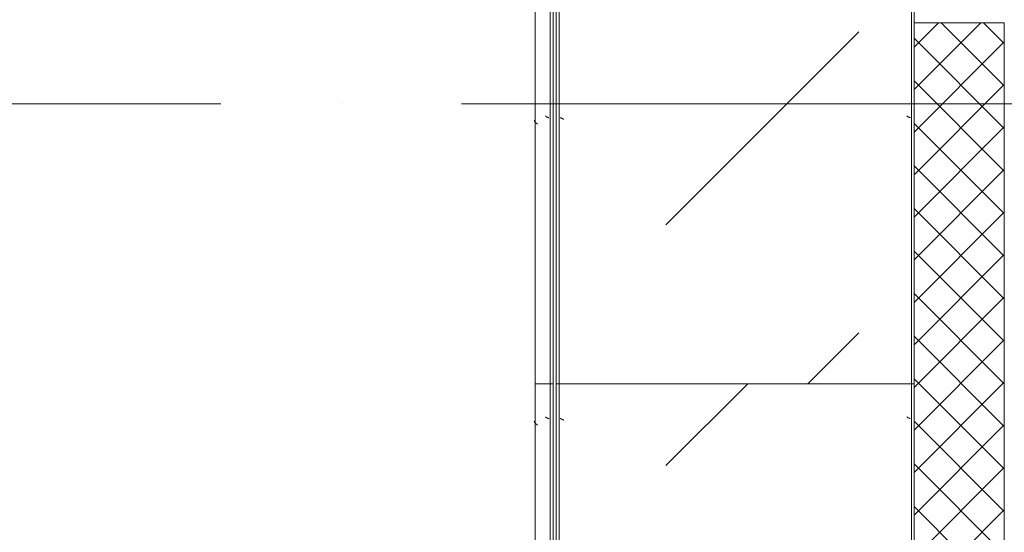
# Model space of a CAD drawing. Header units: millimetres. Extents: x -5460 to 47962, y 30005 to 103451.
# Tile 181 of 192: x 8441 to 10078, y 58194 to 59046. Entities that reach past the tile are written whole.
import ezdxf

# ---------------------------------------------------------------- set-up
doc = ezdxf.new("R2010")
doc.units = ezdxf.units.MM
doc.linetypes.add('4_ Штрихпунктир_ 10 х 2 мм', pattern=[1400, 1000, -200, 0, -200])
for name, color, linetype, lineweight in [('A-WALL-____-MCUT', 7, 'Continuous', 9), ('A-WALL-____-PATT', 7, 'Continuous', 9), ('M-EQPM-____-OTLN', 7, 'Continuous', 9), ('S-GRID-____-OTLN', 7, 'Continuous', 9)]:
    doc.layers.add(name, color=color, linetype=linetype, lineweight=lineweight)

# ---------------------------------------------------------------- blocks, each defined once
blk = doc.blocks.new('FP_234-ВКК_01_К1_З_ЭОМ_кабель_')
at = {"layer": 'M-EQPM-____-OTLN', "color": 7, "true_color": 0xffffff}
for p, q in [((1239.2, 582.5), (1239.1, 582.5)), ((1239.1, 582.5), (1239.1, 582.5)), ((1239.1, 582.5), (1239.1, 582.5)), ((1239.3, 582.5), (1239.2, 582.5)), ((1239.2, 582.5), (1239.2, 582.5)), ((1239.4, 582.6), (1239.3, 582.6)), ((1239.3, 582.6), (1239.3, 582.5)), ((1239.5, 582.6), (1239.4, 582.6)), ((1239.4, 582.6), (1239.4, 582.6)), ((1239.6, 582.7), (1239.5, 582.7)), ((1239.5, 582.7), (1239.5, 582.6)), ((1239.7, 582.8), (1239.6, 582.7)), ((1239.6, 582.7), (1239.6, 582.7)), ((1239.8, 582.9), (1239.7, 582.8)), ((1239.7, 582.8), (1239.7, 582.8)), ((1239.9, 583), (1239.8, 582.9)), ((1239.8, 582.9), (1239.8, 582.9)), ((1240, 583.1), (1239.9, 583)), ((1239.9, 583), (1239.9, 583)), ((1240, 583.2), (1240, 583.1)), ((1240.1, 583.2), (1240, 583.2)), ((1240.2, 583.4), (1240.1, 583.3)), ((1240.1, 583.3), (1240.1, 583.2)), ((1240.3, 583.6), (1240.2, 583.5)), ((1240.2, 583.5), (1240.2, 583.4)), ((1240.2, 583.4), (1240.2, 583.4)), ((1240.4, 583.8), (1240.3, 583.7)), ((1240.3, 583.7), (1240.3, 583.6)), ((1240.5, 583.9), (1240.4, 583.9)), ((1240.4, 583.9), (1240.4, 583.8)), ((1240.6, 584.1), (1240.5, 584)), ((1240.5, 584), (1240.5, 583.9)), ((1240.7, 584.3), (1240.6, 584.2)), ((1240.6, 584.2), (1240.6, 584.1)), ((1240.8, 584.5), (1240.7, 584.4)), ((1240.7, 584.4), (1240.7, 584.3)), ((1240.9, 584.7), (1240.8, 584.6)), ((1240.8, 584.6), (1240.8, 584.5)), ((1241, 585), (1240.9, 584.9)), ((1240.9, 584.9), (1240.9, 584.7)), ((1241.1, 585.2), (1241, 585.1)), ((1241, 585.1), (1241, 585)), ((1241.2, 585.4), (1241.1, 585.3)), ((1241.1, 585.3), (1241.1, 585.2)), ((1241.3, 585.7), (1241.2, 585.5)), ((1241.2, 585.5), (1241.2, 585.4)), ((1241.4, 585.9), (1241.3, 585.8)), ((1241.3, 585.8), (1241.3, 585.7)), ((1241.5, 586.2), (1241.4, 586)), ((1241.4, 586), (1241.4, 585.9)), ((1241.6, 586.4), (1241.5, 586.3)), ((1241.5, 586.3), (1241.5, 586.2)), ((1241.7, 586.7), (1241.6, 586.5)), ((1241.6, 586.5), (1241.6, 586.4)), ((1241.8, 586.9), (1241.7, 586.8)), ((1241.7, 586.8), (1241.7, 586.7)), ((1241.9, 587.2), (1241.8, 587.1)), ((1241.8, 587.1), (1241.8, 586.9)), ((1242, 587.5), (1241.9, 587.3)), ((1241.9, 587.3), (1241.9, 587.2)), ((1242.1, 587.9), (1242, 587.7)), ((1242, 587.7), (1242, 587.6)), ((1242, 587.6), (1242, 587.5)), ((1242.1, 588), (1242.1, 587.9))]:
    blk.add_line(p, q, dxfattribs=at)
blk = doc.blocks.new('FP_235-ВКК_01_К1_З_ЭОМ_кабель_')
at = {"layer": 'M-EQPM-____-OTLN', "color": 7, "true_color": 0xffffff}
for p, q in [((1242.3, 6.4), (1242.2, 6.3)), ((1242.4, 6.7), (1242.3, 6.5)), ((1242.3, 6.5), (1242.3, 6.4)), ((1242.5, 6.9), (1242.4, 6.8)), ((1242.4, 6.8), (1242.4, 6.7)), ((1242.6, 7.2), (1242.5, 7.1)), ((1242.5, 7.1), (1242.5, 6.9)), ((1242.7, 7.6), (1242.6, 7.5)), ((1242.6, 7.5), (1242.6, 7.3)), ((1242.6, 7.3), (1242.6, 7.2)), ((1242.8, 7.9), (1242.7, 7.7)), ((1242.7, 7.7), (1242.7, 7.6)), ((1242.9, 8.1), (1242.8, 8)), ((1242.8, 8), (1242.8, 7.9)), ((1243, 8.4), (1242.9, 8.2)), ((1242.9, 8.2), (1242.9, 8.1)), ((1243.1, 8.6), (1243, 8.5)), ((1243, 8.5), (1243, 8.4)), ((1243.2, 8.9), (1243.1, 8.7)), ((1243.1, 8.7), (1243.1, 8.6)), ((1243.3, 9.1), (1243.2, 9)), ((1243.2, 9), (1243.2, 8.9)), ((1243.4, 9.3), (1243.3, 9.2)), ((1243.3, 9.2), (1243.3, 9.1)), ((1243.5, 9.5), (1243.4, 9.4)), ((1243.4, 9.4), (1243.4, 9.3)), ((1243.6, 9.8), (1243.5, 9.6)), ((1243.5, 9.6), (1243.5, 9.5)), ((1243.7, 10), (1243.6, 9.9)), ((1243.6, 9.9), (1243.6, 9.8)), ((1243.8, 10.2), (1243.7, 10.1)), ((1243.7, 10.1), (1243.7, 10)), ((1243.9, 10.3), (1243.8, 10.2)), ((1243.8, 10.2), (1243.8, 10.2)), ((1244, 10.5), (1243.9, 10.4)), ((1243.9, 10.4), (1243.9, 10.3)), ((1244.1, 10.7), (1244, 10.6)), ((1244, 10.6), (1244, 10.5)), ((1244.2, 10.8), (1244.1, 10.8)), ((1244.1, 10.8), (1244.1, 10.7)), ((1244.3, 11), (1244.2, 10.9)), ((1244.2, 10.9), (1244.2, 10.8)), ((1244.4, 11.1), (1244.3, 11.1)), ((1244.3, 11.1), (1244.3, 11)), ((1244.5, 11.2), (1244.4, 11.2)), ((1244.4, 11.2), (1244.4, 11.1)), ((1244.6, 11.4), (1244.5, 11.3)), ((1244.5, 11.3), (1244.5, 11.2)), ((1244.7, 11.4), (1244.6, 11.4)), ((1244.6, 11.4), (1244.6, 11.4)), ((1244.8, 11.5), (1244.7, 11.5)), ((1244.7, 11.5), (1244.7, 11.4)), ((1244.9, 11.6), (1244.8, 11.6)), ((1244.8, 11.6), (1244.8, 11.5)), ((1245, 11.7), (1244.9, 11.6)), ((1244.9, 11.6), (1244.9, 11.6)), ((1245.1, 11.7), (1245, 11.7)), ((1245, 11.7), (1245, 11.7)), ((1245.2, 11.7), (1245.1, 11.7)), ((1245.1, 11.7), (1245.1, 11.7)), ((1245.3, 11.8), (1245.2, 11.8)), ((1245.2, 11.8), (1245.2, 11.7)), ((1245.3, 11.8), (1245.3, 11.8))]:
    blk.add_line(p, q, dxfattribs=at)
blk = doc.blocks.new('ПР_Низ пояс - Тип 1-V233-ВКК_01_К1_З_ЭОМ_кабель_')
at = {"layer": 'M-EQPM-____-OTLN', "true_color": 0xffffff}
h = blk.add_hatch(dxfattribs=at)
h.set_pattern_fill('FP_80', style=0, pattern_type=2)
h.set_pattern_definition([(135, (-56260, 6950), (-1000, 1e-13), [50, -1364.214]), (135, (-55760, 6950), (-1000, 1e-13), [50, -1364.214]), (135, (-55760, 7450), (-1000, 1e-13), [50, -1364.214]), (135, (-56474.64, 7664.64), (-1000, 1e-13), [403.55, -1010.664]), (135, (-55974.64, 7664.64), (-1000, 1e-13), [403.55, -1010.664]), (135, (-56474.64, 7164.64), (-1000, 1e-13), [403.55, -1010.664]), (135, (-55974.64, 7164.64), (-1000, 1e-13), [453.55, -960.664])])
h.paths.add_polyline_path([(800, 6.3), (2400, 6.3), (2400, 588), (800, 588), (800, 381.8)])
at = {"layer": 'M-EQPM-____-OTLN', "color": 253, "true_color": 0xaaaaaa}
for p, q in [((800, 590), (800, 595)), ((800, 595), (2400, 595)), ((800, 588), (800, 590)), ((800, 590), (2400, 590)), ((800, 6.3), (800, 588)), ((800, 4.3), (800, 6.3)), ((800, 0), (800, 4.3)), ((800, 4.3), (2400, 4.3)), ((800, 0), (2400, 0))]:
    blk.add_line(p, q, dxfattribs=at)
for name in ['FP_234-ВКК_01_К1_З_ЭОМ_кабель_', 'FP_235-ВКК_01_К1_З_ЭОМ_кабель_']:
    blk.add_blockref(name, (0, 0), dxfattribs=at)
blk = doc.blocks.new('FP_237-ВКК_01_К1_З_ЭОМ_кабель_')
at = {"layer": 'M-EQPM-____-OTLN', "color": 7, "true_color": 0xffffff}
for p, q in [((442.1, 607.1), (442, 607)), ((442.2, 607.4), (442.1, 607.3)), ((442.1, 607.3), (442.1, 607.1)), ((442.3, 607.7), (442.2, 607.5)), ((442.2, 607.5), (442.2, 607.4)), ((442.4, 607.9), (442.3, 607.8)), ((442.3, 607.8), (442.3, 607.7)), ((442.5, 608.2), (442.4, 608.1)), ((442.4, 608.1), (442.4, 607.9)), ((442.6, 608.5), (442.5, 608.3)), ((442.5, 608.3), (442.5, 608.2)), ((442.7, 608.7), (442.6, 608.6)), ((442.6, 608.6), (442.6, 608.5)), ((442.8, 609), (442.7, 608.9)), ((442.7, 608.9), (442.7, 608.7)), ((442.9, 609.2), (442.8, 609.1)), ((442.8, 609.1), (442.8, 609)), ((443, 609.5), (442.9, 609.4)), ((442.9, 609.4), (442.9, 609.2)), ((443.1, 609.7), (443, 609.6)), ((443, 609.6), (443, 609.5)), ((443.2, 610), (443.1, 609.8)), ((443.1, 609.8), (443.1, 609.7)), ((443.3, 610.2), (443.2, 610.1)), ((443.2, 610.1), (443.2, 610)), ((443.4, 610.4), (443.3, 610.3)), ((443.3, 610.3), (443.3, 610.2)), ((443.5, 610.6), (443.4, 610.5)), ((443.4, 610.5), (443.4, 610.4)), ((443.6, 610.8), (443.5, 610.7)), ((443.5, 610.7), (443.5, 610.6)), ((443.7, 611), (443.6, 610.9)), ((443.6, 610.9), (443.6, 610.8)), ((443.8, 611.2), (443.7, 611.1)), ((443.7, 611.1), (443.7, 611)), ((443.9, 611.3), (443.8, 611.3)), ((443.8, 611.3), (443.8, 611.2)), ((444, 611.5), (443.9, 611.4)), ((443.9, 611.4), (443.9, 611.3)), ((444.1, 611.7), (444, 611.6)), ((444, 611.6), (444, 611.5)), ((444.2, 611.8), (444.1, 611.7)), ((444.1, 611.7), (444.1, 611.7)), ((444.3, 611.9), (444.2, 611.9)), ((444.2, 611.9), (444.2, 611.8)), ((444.4, 612.1), (444.3, 612)), ((444.3, 612), (444.3, 612)), ((444.3, 612), (444.3, 611.9)), ((444.5, 612.2), (444.4, 612.1)), ((444.4, 612.1), (444.4, 612.1)), ((444.6, 612.3), (444.5, 612.2)), ((444.5, 612.2), (444.5, 612.2)), ((444.7, 612.3), (444.6, 612.3)), ((444.6, 612.3), (444.6, 612.3)), ((444.8, 612.4), (444.7, 612.4)), ((444.7, 612.4), (444.7, 612.3)), ((444.9, 612.5), (444.8, 612.4)), ((444.8, 612.4), (444.8, 612.4)), ((445, 612.5), (444.9, 612.5)), ((444.9, 612.5), (444.9, 612.5)), ((445.1, 612.5), (445, 612.5)), ((445, 612.5), (445, 612.5)), ((445.1, 612.5), (445.1, 612.5))]:
    blk.add_line(p, q, dxfattribs=at)
blk = doc.blocks.new('FP_238-ВКК_01_К1_З_ЭОМ_кабель_')
at = {"layer": 'M-EQPM-____-OTLN', "color": 7, "true_color": 0xffffff}
for p, q in [((431.6, 626.1), (431.5, 626)), ((431.7, 626.3), (431.6, 626.1)), ((431.8, 626.4), (431.7, 626.3)), ((431.9, 626.5), (431.8, 626.4)), ((432, 626.6), (431.9, 626.5)), ((432.1, 626.8), (432, 626.6)), ((432.2, 626.9), (432.1, 626.8)), ((432.3, 627), (432.2, 626.9)), ((432.4, 627.1), (432.3, 627)), ((432.5, 627.2), (432.4, 627.1)), ((432.6, 627.4), (432.5, 627.2)), ((432.7, 627.5), (432.6, 627.4)), ((432.8, 627.6), (432.7, 627.5)), ((432.9, 627.7), (432.8, 627.6)), ((433, 627.8), (432.9, 627.7)), ((433.1, 628), (433, 627.8)), ((433.2, 628.1), (433.1, 628)), ((433.3, 628.2), (433.2, 628.1)), ((433.4, 628.3), (433.3, 628.2)), ((433.5, 628.4), (433.4, 628.3)), ((433.6, 628.5), (433.5, 628.4)), ((433.7, 628.6), (433.6, 628.5)), ((433.8, 628.7), (433.7, 628.6)), ((433.9, 628.9), (433.8, 628.7)), ((434, 629), (433.9, 628.9)), ((434.1, 629.2), (434, 629.1)), ((434, 629.1), (434, 629)), ((434.2, 629.3), (434.1, 629.2)), ((434.3, 629.4), (434.2, 629.3)), ((434.4, 629.4), (434.3, 629.4)), ((434.5, 629.5), (434.4, 629.4)), ((434.6, 629.6), (434.5, 629.5)), ((434.7, 629.7), (434.6, 629.6)), ((434.8, 629.8), (434.7, 629.7)), ((434.9, 629.9), (434.8, 629.8)), ((435, 630), (434.9, 629.9)), ((435.1, 630), (435, 630)), ((435.2, 630.1), (435.1, 630)), ((435.3, 630.2), (435.2, 630.1)), ((435.4, 630.3), (435.3, 630.2)), ((435.5, 630.3), (435.4, 630.3)), ((435.6, 630.4), (435.5, 630.3)), ((435.7, 630.5), (435.6, 630.4)), ((435.8, 630.5), (435.7, 630.5)), ((435.9, 630.6), (435.8, 630.5)), ((436, 630.7), (435.9, 630.6)), ((436.1, 630.7), (436, 630.7)), ((436.2, 630.8), (436.1, 630.7)), ((436.3, 630.8), (436.2, 630.8)), ((436.4, 630.8), (436.3, 630.8)), ((436.5, 630.9), (436.4, 630.8)), ((436.6, 630.9), (436.5, 630.9)), ((436.7, 631), (436.6, 630.9)), ((436.8, 631), (436.7, 631)), ((436.9, 631), (436.8, 631)), ((437, 631.1), (436.9, 631)), ((437.1, 631.1), (437, 631.1)), ((437.2, 631.1), (437.1, 631.1)), ((437.3, 631.1), (437.2, 631.1)), ((437.4, 631.1), (437.3, 631.1)), ((437.5, 631.1), (437.4, 631.1)), ((437.6, 631.2), (437.5, 631.1)), ((437.7, 631.2), (437.6, 631.2))]:
    blk.add_line(p, q, dxfattribs=at)
blk = doc.blocks.new('ПР_Перед пояса - Тип 1-V236-ВКК_01_К1_З_ЭОМ_кабель_')
at = {"layer": 'M-EQPM-____-OTLN', "color": 253, "true_color": 0xaaaaaa}
for p, q in [((0, 626), (0, 630)), ((0, 630), (1600, 630)), ((0, 607), (0, 626)), ((0, 605), (0, 607)), ((0, 600), (0, 605)), ((0, 605), (1600, 605)), ((0, 600), (1600, 600))]:
    blk.add_line(p, q, dxfattribs=at)
for name in ['FP_238-ВКК_01_К1_З_ЭОМ_кабель_', 'FP_237-ВКК_01_К1_З_ЭОМ_кабель_']:
    blk.add_blockref(name, (0, 0), dxfattribs=at)
blk = doc.blocks.new('FP_240-ВКК_01_К1_З_ЭОМ_кабель_')
at = {"layer": 'M-EQPM-____-OTLN', "color": 7, "true_color": 0xffffff}
for p, q in [((2339.2, 582.5), (2339.1, 582.5)), ((2339.1, 582.5), (2339.1, 582.5)), ((2339.1, 582.5), (2339.1, 582.5)), ((2339.3, 582.5), (2339.2, 582.5)), ((2339.2, 582.5), (2339.2, 582.5)), ((2339.4, 582.6), (2339.3, 582.6)), ((2339.3, 582.6), (2339.3, 582.5)), ((2339.5, 582.6), (2339.4, 582.6)), ((2339.4, 582.6), (2339.4, 582.6)), ((2339.6, 582.7), (2339.5, 582.7)), ((2339.5, 582.7), (2339.5, 582.6)), ((2339.7, 582.8), (2339.6, 582.7)), ((2339.6, 582.7), (2339.6, 582.7)), ((2339.8, 582.9), (2339.7, 582.8)), ((2339.7, 582.8), (2339.7, 582.8)), ((2339.9, 583), (2339.8, 582.9)), ((2339.8, 582.9), (2339.8, 582.9)), ((2340, 583.1), (2339.9, 583)), ((2339.9, 583), (2339.9, 583)), ((2340, 583.2), (2340, 583.1)), ((2340.1, 583.2), (2340, 583.2)), ((2340.2, 583.4), (2340.1, 583.3)), ((2340.1, 583.3), (2340.1, 583.2)), ((2340.3, 583.6), (2340.2, 583.5)), ((2340.2, 583.5), (2340.2, 583.4)), ((2340.2, 583.4), (2340.2, 583.4)), ((2340.4, 583.8), (2340.3, 583.7)), ((2340.3, 583.7), (2340.3, 583.6)), ((2340.5, 583.9), (2340.4, 583.9)), ((2340.4, 583.9), (2340.4, 583.8)), ((2340.6, 584.1), (2340.5, 584)), ((2340.5, 584), (2340.5, 583.9)), ((2340.7, 584.3), (2340.6, 584.2)), ((2340.6, 584.2), (2340.6, 584.1)), ((2340.8, 584.5), (2340.7, 584.4)), ((2340.7, 584.4), (2340.7, 584.3)), ((2340.9, 584.7), (2340.8, 584.6)), ((2340.8, 584.6), (2340.8, 584.5)), ((2341, 585), (2340.9, 584.9)), ((2340.9, 584.9), (2340.9, 584.7)), ((2341.1, 585.2), (2341, 585.1)), ((2341, 585.1), (2341, 585)), ((2341.2, 585.4), (2341.1, 585.3)), ((2341.1, 585.3), (2341.1, 585.2)), ((2341.3, 585.7), (2341.2, 585.5)), ((2341.2, 585.5), (2341.2, 585.4)), ((2341.4, 585.9), (2341.3, 585.8)), ((2341.3, 585.8), (2341.3, 585.7)), ((2341.5, 586.2), (2341.4, 586)), ((2341.4, 586), (2341.4, 585.9)), ((2341.6, 586.4), (2341.5, 586.3)), ((2341.5, 586.3), (2341.5, 586.2)), ((2341.7, 586.7), (2341.6, 586.5)), ((2341.6, 586.5), (2341.6, 586.4)), ((2341.8, 586.9), (2341.7, 586.8)), ((2341.7, 586.8), (2341.7, 586.7)), ((2341.9, 587.2), (2341.8, 587.1)), ((2341.8, 587.1), (2341.8, 586.9)), ((2342, 587.5), (2341.9, 587.3)), ((2341.9, 587.3), (2341.9, 587.2)), ((2342.1, 587.9), (2342, 587.7)), ((2342, 587.7), (2342, 587.6)), ((2342, 587.6), (2342, 587.5)), ((2342.1, 588), (2342.1, 587.9))]:
    blk.add_line(p, q, dxfattribs=at)
blk = doc.blocks.new('FP_241-ВКК_01_К1_З_ЭОМ_кабель_')
at = {"layer": 'M-EQPM-____-OTLN', "color": 7, "true_color": 0xffffff}
for p, q in [((2342.3, 6.4), (2342.2, 6.3)), ((2342.4, 6.7), (2342.3, 6.5)), ((2342.3, 6.5), (2342.3, 6.4)), ((2342.5, 6.9), (2342.4, 6.8)), ((2342.4, 6.8), (2342.4, 6.7)), ((2342.6, 7.2), (2342.5, 7.1)), ((2342.5, 7.1), (2342.5, 6.9)), ((2342.7, 7.6), (2342.6, 7.5)), ((2342.6, 7.5), (2342.6, 7.3)), ((2342.6, 7.3), (2342.6, 7.2)), ((2342.8, 7.9), (2342.7, 7.7)), ((2342.7, 7.7), (2342.7, 7.6)), ((2342.9, 8.1), (2342.8, 8)), ((2342.8, 8), (2342.8, 7.9)), ((2343, 8.4), (2342.9, 8.2)), ((2342.9, 8.2), (2342.9, 8.1)), ((2343.1, 8.6), (2343, 8.5)), ((2343, 8.5), (2343, 8.4)), ((2343.2, 8.9), (2343.1, 8.7)), ((2343.1, 8.7), (2343.1, 8.6)), ((2343.3, 9.1), (2343.2, 9)), ((2343.2, 9), (2343.2, 8.9)), ((2343.4, 9.3), (2343.3, 9.2)), ((2343.3, 9.2), (2343.3, 9.1)), ((2343.5, 9.5), (2343.4, 9.4)), ((2343.4, 9.4), (2343.4, 9.3)), ((2343.6, 9.8), (2343.5, 9.6)), ((2343.5, 9.6), (2343.5, 9.5)), ((2343.7, 10), (2343.6, 9.9)), ((2343.6, 9.9), (2343.6, 9.8)), ((2343.8, 10.2), (2343.7, 10.1)), ((2343.7, 10.1), (2343.7, 10)), ((2343.9, 10.3), (2343.8, 10.2)), ((2343.8, 10.2), (2343.8, 10.2)), ((2344, 10.5), (2343.9, 10.4)), ((2343.9, 10.4), (2343.9, 10.3)), ((2344.1, 10.7), (2344, 10.6)), ((2344, 10.6), (2344, 10.5)), ((2344.2, 10.8), (2344.1, 10.8)), ((2344.1, 10.8), (2344.1, 10.7)), ((2344.3, 11), (2344.2, 10.9)), ((2344.2, 10.9), (2344.2, 10.8)), ((2344.4, 11.1), (2344.3, 11.1)), ((2344.3, 11.1), (2344.3, 11)), ((2344.5, 11.2), (2344.4, 11.2)), ((2344.4, 11.2), (2344.4, 11.1)), ((2344.6, 11.4), (2344.5, 11.3)), ((2344.5, 11.3), (2344.5, 11.2)), ((2344.7, 11.4), (2344.6, 11.4)), ((2344.6, 11.4), (2344.6, 11.4)), ((2344.8, 11.5), (2344.7, 11.5)), ((2344.7, 11.5), (2344.7, 11.4)), ((2344.9, 11.6), (2344.8, 11.6)), ((2344.8, 11.6), (2344.8, 11.5)), ((2345, 11.7), (2344.9, 11.6)), ((2344.9, 11.6), (2344.9, 11.6)), ((2345.1, 11.7), (2345, 11.7)), ((2345, 11.7), (2345, 11.7)), ((2345.2, 11.7), (2345.1, 11.7)), ((2345.1, 11.7), (2345.1, 11.7)), ((2345.3, 11.8), (2345.2, 11.8)), ((2345.2, 11.8), (2345.2, 11.7)), ((2345.3, 11.8), (2345.3, 11.8))]:
    blk.add_line(p, q, dxfattribs=at)
blk = doc.blocks.new('ПР_Низ пояс - Тип 1-V239-ВКК_01_К1_З_ЭОМ_кабель_')
at = {"layer": 'M-EQPM-____-OTLN', "true_color": 0xffffff}
h = blk.add_hatch(dxfattribs=at)
h.set_pattern_fill('FP_81', style=0, pattern_type=2)
h.set_pattern_definition([(135, (-54660, 6950), (-1000, 1e-13), [50, -1364.214]), (135, (-54160, 6950), (-1000, 1e-13), [50, -1364.214]), (135, (-54160, 7450), (-1000, 1e-13), [50, -1364.214]), (135, (-54874.64, 7664.64), (-1000, 1e-13), [403.55, -1010.664]), (135, (-54374.64, 7664.64), (-1000, 1e-13), [403.55, -1010.664]), (135, (-54874.64, 7164.64), (-1000, 1e-13), [403.55, -1010.664]), (135, (-54374.64, 7164.64), (-1000, 1e-13), [453.55, -960.664])])
h.paths.add_polyline_path([(800, 6.3), (2400, 6.3), (2400, 588), (800, 588), (800, 381.8)])
at = {"layer": 'M-EQPM-____-OTLN', "color": 253, "true_color": 0xaaaaaa}
for p, q in [((800, 595), (2400, 595)), ((800, 590), (2400, 590)), ((2400, 595), (2400, 590)), ((2400, 590), (2400, 588)), ((2400, 588), (2400, 6.3)), ((800, 4.3), (2400, 4.3)), ((800, 0), (2400, 0)), ((2400, 6.3), (2400, 4.3)), ((2400, 4.3), (2400, 0))]:
    blk.add_line(p, q, dxfattribs=at)
for name in ['FP_240-ВКК_01_К1_З_ЭОМ_кабель_', 'FP_241-ВКК_01_К1_З_ЭОМ_кабель_']:
    blk.add_blockref(name, (0, 0), dxfattribs=at)
blk = doc.blocks.new('FP_243-ВКК_01_К1_З_ЭОМ_кабель_')
at = {"layer": 'M-EQPM-____-OTLN', "color": 7, "true_color": 0xffffff}
for p, q in [((1542.1, 607.1), (1542, 607)), ((1542.2, 607.4), (1542.1, 607.3)), ((1542.1, 607.3), (1542.1, 607.1)), ((1542.3, 607.7), (1542.2, 607.5)), ((1542.2, 607.5), (1542.2, 607.4)), ((1542.4, 607.9), (1542.3, 607.8)), ((1542.3, 607.8), (1542.3, 607.7)), ((1542.5, 608.2), (1542.4, 608.1)), ((1542.4, 608.1), (1542.4, 607.9)), ((1542.6, 608.5), (1542.5, 608.3)), ((1542.5, 608.3), (1542.5, 608.2)), ((1542.7, 608.7), (1542.6, 608.6)), ((1542.6, 608.6), (1542.6, 608.5)), ((1542.8, 609), (1542.7, 608.9)), ((1542.7, 608.9), (1542.7, 608.7)), ((1542.9, 609.2), (1542.8, 609.1)), ((1542.8, 609.1), (1542.8, 609)), ((1543, 609.5), (1542.9, 609.4)), ((1542.9, 609.4), (1542.9, 609.2)), ((1543.1, 609.7), (1543, 609.6)), ((1543, 609.6), (1543, 609.5)), ((1543.2, 610), (1543.1, 609.8)), ((1543.1, 609.8), (1543.1, 609.7)), ((1543.3, 610.2), (1543.2, 610.1)), ((1543.2, 610.1), (1543.2, 610)), ((1543.4, 610.4), (1543.3, 610.3)), ((1543.3, 610.3), (1543.3, 610.2)), ((1543.5, 610.6), (1543.4, 610.5)), ((1543.4, 610.5), (1543.4, 610.4)), ((1543.6, 610.8), (1543.5, 610.7)), ((1543.5, 610.7), (1543.5, 610.6)), ((1543.7, 611), (1543.6, 610.9)), ((1543.6, 610.9), (1543.6, 610.8)), ((1543.8, 611.2), (1543.7, 611.1)), ((1543.7, 611.1), (1543.7, 611)), ((1543.9, 611.3), (1543.8, 611.3)), ((1543.8, 611.3), (1543.8, 611.2)), ((1544, 611.5), (1543.9, 611.4)), ((1543.9, 611.4), (1543.9, 611.3)), ((1544.1, 611.7), (1544, 611.6)), ((1544, 611.6), (1544, 611.5)), ((1544.2, 611.8), (1544.1, 611.7)), ((1544.1, 611.7), (1544.1, 611.7)), ((1544.3, 611.9), (1544.2, 611.9)), ((1544.2, 611.9), (1544.2, 611.8)), ((1544.4, 612.1), (1544.3, 612)), ((1544.3, 612), (1544.3, 612)), ((1544.3, 612), (1544.3, 611.9)), ((1544.5, 612.2), (1544.4, 612.1)), ((1544.4, 612.1), (1544.4, 612.1)), ((1544.6, 612.3), (1544.5, 612.2)), ((1544.5, 612.2), (1544.5, 612.2)), ((1544.7, 612.3), (1544.6, 612.3)), ((1544.6, 612.3), (1544.6, 612.3)), ((1544.8, 612.4), (1544.7, 612.4)), ((1544.7, 612.4), (1544.7, 612.3)), ((1544.9, 612.5), (1544.8, 612.4)), ((1544.8, 612.4), (1544.8, 612.4)), ((1545, 612.5), (1544.9, 612.5)), ((1544.9, 612.5), (1544.9, 612.5)), ((1545.1, 612.5), (1545, 612.5)), ((1545, 612.5), (1545, 612.5)), ((1545.1, 612.5), (1545.1, 612.5))]:
    blk.add_line(p, q, dxfattribs=at)
blk = doc.blocks.new('FP_244-ВКК_01_К1_З_ЭОМ_кабель_')
at = {"layer": 'M-EQPM-____-OTLN', "color": 7, "true_color": 0xffffff}
for p, q in [((1531.6, 626.1), (1531.5, 626)), ((1531.7, 626.3), (1531.6, 626.1)), ((1531.8, 626.4), (1531.7, 626.3)), ((1531.9, 626.5), (1531.8, 626.4)), ((1532, 626.6), (1531.9, 626.5)), ((1532.1, 626.8), (1532, 626.6)), ((1532.2, 626.9), (1532.1, 626.8)), ((1532.3, 627), (1532.2, 626.9)), ((1532.4, 627.1), (1532.3, 627)), ((1532.5, 627.2), (1532.4, 627.1)), ((1532.6, 627.4), (1532.5, 627.2)), ((1532.7, 627.5), (1532.6, 627.4)), ((1532.8, 627.6), (1532.7, 627.5)), ((1532.9, 627.7), (1532.8, 627.6)), ((1533, 627.8), (1532.9, 627.7)), ((1533.1, 628), (1533, 627.8)), ((1533.2, 628.1), (1533.1, 628)), ((1533.3, 628.2), (1533.2, 628.1)), ((1533.4, 628.3), (1533.3, 628.2)), ((1533.5, 628.4), (1533.4, 628.3)), ((1533.6, 628.5), (1533.5, 628.4)), ((1533.7, 628.6), (1533.6, 628.5)), ((1533.8, 628.7), (1533.7, 628.6)), ((1533.9, 628.9), (1533.8, 628.7)), ((1534, 629), (1533.9, 628.9)), ((1534.1, 629.2), (1534, 629.1)), ((1534, 629.1), (1534, 629)), ((1534.2, 629.3), (1534.1, 629.2)), ((1534.3, 629.4), (1534.2, 629.3)), ((1534.4, 629.4), (1534.3, 629.4)), ((1534.5, 629.5), (1534.4, 629.4)), ((1534.6, 629.6), (1534.5, 629.5)), ((1534.7, 629.7), (1534.6, 629.6)), ((1534.8, 629.8), (1534.7, 629.7)), ((1534.9, 629.9), (1534.8, 629.8)), ((1535, 630), (1534.9, 629.9)), ((1535.1, 630), (1535, 630)), ((1535.2, 630.1), (1535.1, 630)), ((1535.3, 630.2), (1535.2, 630.1)), ((1535.4, 630.3), (1535.3, 630.2)), ((1535.5, 630.3), (1535.4, 630.3)), ((1535.6, 630.4), (1535.5, 630.3)), ((1535.7, 630.5), (1535.6, 630.4)), ((1535.8, 630.5), (1535.7, 630.5)), ((1535.9, 630.6), (1535.8, 630.5)), ((1536, 630.7), (1535.9, 630.6)), ((1536.1, 630.7), (1536, 630.7)), ((1536.2, 630.8), (1536.1, 630.7)), ((1536.3, 630.8), (1536.2, 630.8)), ((1536.4, 630.8), (1536.3, 630.8)), ((1536.5, 630.9), (1536.4, 630.8)), ((1536.6, 630.9), (1536.5, 630.9)), ((1536.7, 631), (1536.6, 630.9)), ((1536.8, 631), (1536.7, 631)), ((1536.9, 631), (1536.8, 631)), ((1537, 631.1), (1536.9, 631)), ((1537.1, 631.1), (1537, 631.1)), ((1537.2, 631.1), (1537.1, 631.1)), ((1537.3, 631.1), (1537.2, 631.1)), ((1537.4, 631.1), (1537.3, 631.1)), ((1537.5, 631.1), (1537.4, 631.1)), ((1537.6, 631.2), (1537.5, 631.1)), ((1537.7, 631.2), (1537.6, 631.2))]:
    blk.add_line(p, q, dxfattribs=at)
blk = doc.blocks.new('ПР_Перед пояса - Тип 1-V242-ВКК_01_К1_З_ЭОМ_кабель_')
at = {"layer": 'M-EQPM-____-OTLN', "color": 253, "true_color": 0xaaaaaa}
for p, q in [((0, 630), (1600, 630)), ((1600, 630), (1600, 626)), ((1600, 626), (1600, 607)), ((1600, 607), (1600, 605)), ((0, 605), (1600, 605)), ((0, 600), (1600, 600)), ((1600, 605), (1600, 600))]:
    blk.add_line(p, q, dxfattribs=at)
for name in ['FP_244-ВКК_01_К1_З_ЭОМ_кабель_', 'FP_243-ВКК_01_К1_З_ЭОМ_кабель_']:
    blk.add_blockref(name, (0, 0), dxfattribs=at)
blk = doc.blocks.new('Наметкина 10_РД_АРФ_К1_R21_rvt-1-ВКК_01_К1_З_ЭОМ_кабель_')
at = {"layer": 'A-WALL-____-PATT', "true_color": 0xaaaaaa}
h = blk.add_hatch(dxfattribs=at)
h.set_pattern_fill('FP_24', color=253, style=0, pattern_type=2)
h.set_pattern_definition([(45, (0, 0), (-35.35534, 35.35534), []), (135, (0, 0), (-35.35534, -35.35534), [])])
h.paths.add_polyline_path([(8066.9, 56960), (8100, 56960), (8100, 58160), (7950, 58160), (7950, 56960)])
at = {"layer": 'A-WALL-____-MCUT', "color": 253, "true_color": 0xaaaaaa}
for p, q in [((8100, 58160), (7950, 58160)), ((8100, 56960), (8100, 58160))]:
    blk.add_line(p, q, dxfattribs=at)
at = {"layer": 'M-EQPM-____-OTLN', "color": 253, "lineweight": 9, "true_color": 0xaaaaaa, "rotation": 89.99999999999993}
for name, p in [('ПР_Перед пояса - Тип 1-V236-ВКК_01_К1_З_ЭОМ_кабель_', (7950, 57560)), ('ПР_Низ пояс - Тип 1-V233-ВКК_01_К1_З_ЭОМ_кабель_', (7950, 56760)), ('ПР_Перед пояса - Тип 1-V242-ВКК_01_К1_З_ЭОМ_кабель_', (7950, 55960)), ('ПР_Низ пояс - Тип 1-V239-ВКК_01_К1_З_ЭОМ_кабель_', (7950, 55160))]:
    blk.add_blockref(name, p, dxfattribs=at)

msp = doc.modelspace()

# ---------------------------------------------------------------- linework, layer by layer
at = {"layer": 'S-GRID-____-OTLN', "color": 253, "linetype": '4_ Штрихпунктир_ 10 х 2 мм', "true_color": 0xaaaaaa}
msp.add_line((39577.6, 58906.2), (-2215.3, 58906.2), dxfattribs=at)

# ---------------------------------------------------------------- block references
at = {"lineweight": 5}
msp.add_blockref('Наметкина 10_РД_АРФ_К1_R21_rvt-1-ВКК_01_К1_З_ЭОМ_кабель_', (1977.6, 881.2), dxfattribs=at)

doc.saveas('drawing.dxf')
